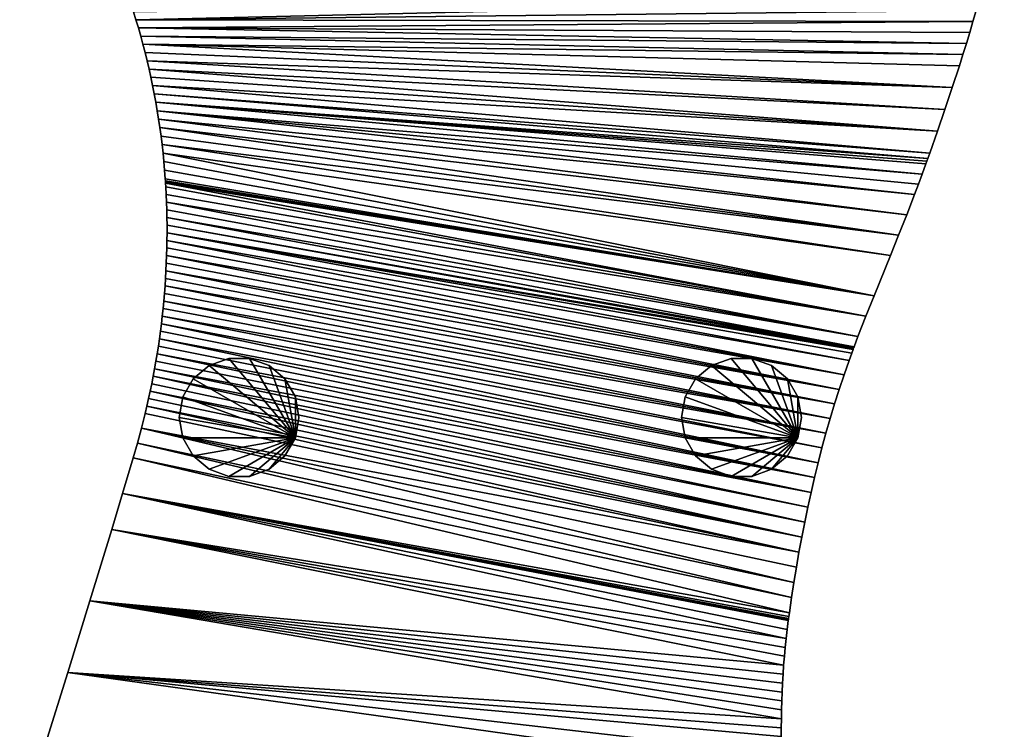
# Model space of a CAD drawing. Extents: x 0 to 34.5, y -80.2 to 0.
# Tile 3 of 21: x 9.2 to 33.9, y -61.8 to -44. Entities that reach past the tile are written whole.
import ezdxf

# ---------------------------------------------------------------- set-up
doc = ezdxf.new("R2010")
doc.units = 0
doc.header["$MEASUREMENT"] = 0
for name, color, linetype in [('A-FURN-3-ST-GD', 252, 'Continuous'), ('A-FURN-3-ST-SI', 160, 'Continuous'), ('A-FURN-3-ST-TP', 150, 'Continuous')]:
    doc.layers.add(name, color=color, linetype=linetype)

msp = doc.modelspace()

# ---------------------------------------------------------------- meshes
at = {"layer": 'A-FURN-3-ST-GD'}
mesh = msp.add_polyface(dxfattribs=at)
corners = [(16.238, -53.947, 0), (16.148, -53.434, 0), (15.887, -52.983, 0), (15.488, -52.648, 0), (14.999, -52.47, 0), (14.478, -52.47, 0), (13.988, -52.648, 0), (13.589, -52.983, 0), (13.329, -53.434, 0), (13.238, -53.947, 0), (13.329, -54.461, 0), (13.589, -54.912, 0), (13.988, -55.247, 0), (14.478, -55.425, 0), (14.999, -55.425, 0), (15.488, -55.247, 0), (15.887, -54.912, 0), (16.148, -54.461, 0), (16.238, -53.947, 0.2), (16.148, -53.434, 0.2), (15.887, -52.983, 0.2), (15.488, -52.648, 0.2), (14.999, -52.47, 0.2), (14.478, -52.47, 0.2), (13.988, -52.648, 0.2), (13.589, -52.983, 0.2), (13.329, -53.434, 0.2), (13.238, -53.947, 0.2), (13.329, -54.461, 0.2), (13.589, -54.912, 0.2), (13.988, -55.247, 0.2), (14.478, -55.425, 0.2), (14.999, -55.425, 0.2), (15.488, -55.247, 0.2), (15.887, -54.912, 0.2), (16.148, -54.461, 0.2), (16.238, -53.947, 0.4), (16.148, -53.434, 0.4), (15.887, -52.983, 0.4), (15.488, -52.648, 0.4), (14.999, -52.47, 0.4), (14.478, -52.47, 0.4), (13.988, -52.648, 0.4), (13.589, -52.983, 0.4), (13.329, -53.434, 0.4), (13.238, -53.947, 0.4), (13.329, -54.461, 0.4), (13.589, -54.912, 0.4), (13.988, -55.247, 0.4), (14.478, -55.425, 0.4), (14.999, -55.425, 0.4), (15.488, -55.247, 0.4), (15.887, -54.912, 0.4), (16.148, -54.461, 0.4), (16.238, -53.947, 0.6), (16.148, -53.434, 0.6), (15.887, -52.983, 0.6), (15.488, -52.648, 0.6), (14.999, -52.47, 0.6), (14.478, -52.47, 0.6), (13.988, -52.648, 0.6), (13.589, -52.983, 0.6), (13.329, -53.434, 0.6), (13.238, -53.947, 0.6), (13.329, -54.461, 0.6), (13.589, -54.912, 0.6), (13.988, -55.247, 0.6), (14.478, -55.425, 0.6), (14.999, -55.425, 0.6), (15.488, -55.247, 0.6), (15.887, -54.912, 0.6), (16.148, -54.461, 0.6), (16.238, -53.947, 0.8), (16.148, -53.434, 0.8), (15.887, -52.983, 0.8), (15.488, -52.648, 0.8), (14.999, -52.47, 0.8), (14.478, -52.47, 0.8), (13.988, -52.648, 0.8), (13.589, -52.983, 0.8), (13.329, -53.434, 0.8), (13.238, -53.947, 0.8), (13.329, -54.461, 0.8), (13.589, -54.912, 0.8), (13.988, -55.247, 0.8), (14.478, -55.425, 0.8), (14.999, -55.425, 0.8), (15.488, -55.247, 0.8), (15.887, -54.912, 0.8), (16.148, -54.461, 0.8), (16.238, -53.947, 1), (16.148, -53.434, 1), (15.887, -52.983, 1), (15.488, -52.648, 1), (14.999, -52.47, 1), (14.478, -52.47, 1), (13.988, -52.648, 1), (13.589, -52.983, 1), (13.329, -53.434, 1), (13.238, -53.947, 1), (13.329, -54.461, 1), (13.589, -54.912, 1), (13.988, -55.247, 1), (14.478, -55.425, 1), (14.999, -55.425, 1), (15.488, -55.247, 1), (15.887, -54.912, 1), (16.148, -54.461, 1)]
mesh.append_faces([[corners[k] for k in face] for face in [(0, 1, 19, 18), (1, 2, 20, 19), (2, 3, 21, 20), (3, 4, 22, 21), (4, 5, 23, 22), (5, 6, 24, 23), (6, 7, 25, 24), (7, 8, 26, 25), (8, 9, 27, 26), (9, 10, 28, 27), (10, 11, 29, 28), (11, 12, 30, 29), (12, 13, 31, 30), (13, 14, 32, 31), (14, 15, 33, 32), (15, 16, 34, 33), (16, 17, 35, 34), (17, 0, 18, 35), (18, 19, 37, 36), (19, 20, 38, 37), (20, 21, 39, 38), (21, 22, 40, 39), (22, 23, 41, 40), (23, 24, 42, 41), (24, 25, 43, 42), (25, 26, 44, 43), (26, 27, 45, 44), (27, 28, 46, 45), (28, 29, 47, 46), (29, 30, 48, 47), (30, 31, 49, 48), (31, 32, 50, 49), (32, 33, 51, 50), (33, 34, 52, 51), (34, 35, 53, 52), (35, 18, 36, 53), (36, 37, 55, 54), (37, 38, 56, 55), (38, 39, 57, 56), (39, 40, 58, 57), (40, 41, 59, 58), (41, 42, 60, 59), (42, 43, 61, 60), (43, 44, 62, 61), (44, 45, 63, 62), (45, 46, 64, 63), (46, 47, 65, 64), (47, 48, 66, 65), (48, 49, 67, 66), (49, 50, 68, 67), (50, 51, 69, 68), (51, 52, 70, 69), (52, 53, 71, 70), (53, 36, 54, 71), (54, 55, 73, 72), (55, 56, 74, 73), (56, 57, 75, 74), (57, 58, 76, 75), (58, 59, 77, 76), (59, 60, 78, 77), (60, 61, 79, 78), (61, 62, 80, 79), (62, 63, 81, 80), (63, 64, 82, 81), (64, 65, 83, 82), (65, 66, 84, 83), (66, 67, 85, 84), (67, 68, 86, 85), (68, 69, 87, 86), (69, 70, 88, 87), (70, 71, 89, 88), (71, 54, 72, 89), (72, 73, 91, 90), (73, 74, 92, 91), (74, 75, 93, 92), (75, 76, 94, 93), (76, 77, 95, 94), (77, 78, 96, 95), (78, 79, 97, 96), (79, 80, 98, 97), (80, 81, 99, 98), (81, 82, 100, 99), (82, 83, 101, 100), (83, 84, 102, 101), (84, 85, 103, 102), (85, 86, 104, 103), (86, 87, 105, 104), (87, 88, 106, 105), (88, 89, 107, 106), (89, 72, 90, 107)]])
mesh.append_faces([[corners[k] for k in face] for face in [(17, 1, 0), (107, 105, 106)]], dxfattribs={"vtx0": -1})
mesh.append_faces([[corners[k] for k in face] for face in [(17, 15, 14), (17, 14, 13), (17, 13, 12), (17, 12, 11), (17, 11, 10), (17, 10, 9), (17, 9, 8), (17, 8, 7), (17, 7, 6), (17, 6, 5), (17, 5, 4), (17, 4, 3), (17, 3, 2), (17, 2, 1), (107, 91, 92), (107, 92, 93), (107, 93, 94), (107, 94, 95), (107, 95, 96), (107, 96, 97), (107, 97, 98), (107, 98, 99), (107, 99, 100), (107, 100, 101), (107, 101, 102), (107, 102, 103), (107, 103, 104), (107, 104, 105)]], dxfattribs={"vtx0": -1, "vtx2": -1})
mesh.append_faces([[corners[k] for k in face] for face in [(17, 16, 15), (107, 90, 91)]], dxfattribs={"vtx2": -1})
mesh = msp.add_polyface(dxfattribs=at)
corners = [(28.819, -53.947, 0), (28.729, -53.434, 0), (28.468, -52.983, 0), (28.069, -52.648, 0), (27.579, -52.47, 0), (27.059, -52.47, 0), (26.569, -52.648, 0), (26.17, -52.983, 0), (25.909, -53.434, 0), (25.819, -53.947, 0), (25.909, -54.461, 0), (26.17, -54.912, 0), (26.569, -55.247, 0), (27.059, -55.425, 0), (27.579, -55.425, 0), (28.069, -55.247, 0), (28.468, -54.912, 0), (28.729, -54.461, 0), (28.819, -53.947, 0.2), (28.729, -53.434, 0.2), (28.468, -52.983, 0.2), (28.069, -52.648, 0.2), (27.579, -52.47, 0.2), (27.059, -52.47, 0.2), (26.569, -52.648, 0.2), (26.17, -52.983, 0.2), (25.909, -53.434, 0.2), (25.819, -53.947, 0.2), (25.909, -54.461, 0.2), (26.17, -54.912, 0.2), (26.569, -55.247, 0.2), (27.059, -55.425, 0.2), (27.579, -55.425, 0.2), (28.069, -55.247, 0.2), (28.468, -54.912, 0.2), (28.729, -54.461, 0.2), (28.819, -53.947, 0.4), (28.729, -53.434, 0.4), (28.468, -52.983, 0.4), (28.069, -52.648, 0.4), (27.579, -52.47, 0.4), (27.059, -52.47, 0.4), (26.569, -52.648, 0.4), (26.17, -52.983, 0.4), (25.909, -53.434, 0.4), (25.819, -53.947, 0.4), (25.909, -54.461, 0.4), (26.17, -54.912, 0.4), (26.569, -55.247, 0.4), (27.059, -55.425, 0.4), (27.579, -55.425, 0.4), (28.069, -55.247, 0.4), (28.468, -54.912, 0.4), (28.729, -54.461, 0.4), (28.819, -53.947, 0.6), (28.729, -53.434, 0.6), (28.468, -52.983, 0.6), (28.069, -52.648, 0.6), (27.579, -52.47, 0.6), (27.059, -52.47, 0.6), (26.569, -52.648, 0.6), (26.17, -52.983, 0.6), (25.909, -53.434, 0.6), (25.819, -53.947, 0.6), (25.909, -54.461, 0.6), (26.17, -54.912, 0.6), (26.569, -55.247, 0.6), (27.059, -55.425, 0.6), (27.579, -55.425, 0.6), (28.069, -55.247, 0.6), (28.468, -54.912, 0.6), (28.729, -54.461, 0.6), (28.819, -53.947, 0.8), (28.729, -53.434, 0.8), (28.468, -52.983, 0.8), (28.069, -52.648, 0.8), (27.579, -52.47, 0.8), (27.059, -52.47, 0.8), (26.569, -52.648, 0.8), (26.17, -52.983, 0.8), (25.909, -53.434, 0.8), (25.819, -53.947, 0.8), (25.909, -54.461, 0.8), (26.17, -54.912, 0.8), (26.569, -55.247, 0.8), (27.059, -55.425, 0.8), (27.579, -55.425, 0.8), (28.069, -55.247, 0.8), (28.468, -54.912, 0.8), (28.729, -54.461, 0.8), (28.819, -53.947, 1), (28.729, -53.434, 1), (28.468, -52.983, 1), (28.069, -52.648, 1), (27.579, -52.47, 1), (27.059, -52.47, 1), (26.569, -52.648, 1), (26.17, -52.983, 1), (25.909, -53.434, 1), (25.819, -53.947, 1), (25.909, -54.461, 1), (26.17, -54.912, 1), (26.569, -55.247, 1), (27.059, -55.425, 1), (27.579, -55.425, 1), (28.069, -55.247, 1), (28.468, -54.912, 1), (28.729, -54.461, 1)]
mesh.append_faces([[corners[k] for k in face] for face in [(0, 1, 19, 18), (1, 2, 20, 19), (2, 3, 21, 20), (3, 4, 22, 21), (4, 5, 23, 22), (5, 6, 24, 23), (6, 7, 25, 24), (7, 8, 26, 25), (8, 9, 27, 26), (9, 10, 28, 27), (10, 11, 29, 28), (11, 12, 30, 29), (12, 13, 31, 30), (13, 14, 32, 31), (14, 15, 33, 32), (15, 16, 34, 33), (16, 17, 35, 34), (17, 0, 18, 35), (18, 19, 37, 36), (19, 20, 38, 37), (20, 21, 39, 38), (21, 22, 40, 39), (22, 23, 41, 40), (23, 24, 42, 41), (24, 25, 43, 42), (25, 26, 44, 43), (26, 27, 45, 44), (27, 28, 46, 45), (28, 29, 47, 46), (29, 30, 48, 47), (30, 31, 49, 48), (31, 32, 50, 49), (32, 33, 51, 50), (33, 34, 52, 51), (34, 35, 53, 52), (35, 18, 36, 53), (36, 37, 55, 54), (37, 38, 56, 55), (38, 39, 57, 56), (39, 40, 58, 57), (40, 41, 59, 58), (41, 42, 60, 59), (42, 43, 61, 60), (43, 44, 62, 61), (44, 45, 63, 62), (45, 46, 64, 63), (46, 47, 65, 64), (47, 48, 66, 65), (48, 49, 67, 66), (49, 50, 68, 67), (50, 51, 69, 68), (51, 52, 70, 69), (52, 53, 71, 70), (53, 36, 54, 71), (54, 55, 73, 72), (55, 56, 74, 73), (56, 57, 75, 74), (57, 58, 76, 75), (58, 59, 77, 76), (59, 60, 78, 77), (60, 61, 79, 78), (61, 62, 80, 79), (62, 63, 81, 80), (63, 64, 82, 81), (64, 65, 83, 82), (65, 66, 84, 83), (66, 67, 85, 84), (67, 68, 86, 85), (68, 69, 87, 86), (69, 70, 88, 87), (70, 71, 89, 88), (71, 54, 72, 89), (72, 73, 91, 90), (73, 74, 92, 91), (74, 75, 93, 92), (75, 76, 94, 93), (76, 77, 95, 94), (77, 78, 96, 95), (78, 79, 97, 96), (79, 80, 98, 97), (80, 81, 99, 98), (81, 82, 100, 99), (82, 83, 101, 100), (83, 84, 102, 101), (84, 85, 103, 102), (85, 86, 104, 103), (86, 87, 105, 104), (87, 88, 106, 105), (88, 89, 107, 106), (89, 72, 90, 107)]])
mesh.append_faces([[corners[k] for k in face] for face in [(17, 1, 0), (107, 105, 106)]], dxfattribs={"vtx0": -1})
mesh.append_faces([[corners[k] for k in face] for face in [(17, 15, 14), (17, 14, 13), (17, 13, 12), (17, 12, 11), (17, 11, 10), (17, 10, 9), (17, 9, 8), (17, 8, 7), (17, 7, 6), (17, 6, 5), (17, 5, 4), (17, 4, 3), (17, 3, 2), (17, 2, 1), (107, 91, 92), (107, 92, 93), (107, 93, 94), (107, 94, 95), (107, 95, 96), (107, 96, 97), (107, 97, 98), (107, 98, 99), (107, 99, 100), (107, 100, 101), (107, 101, 102), (107, 102, 103), (107, 103, 104), (107, 104, 105)]], dxfattribs={"vtx0": -1, "vtx2": -1})
mesh.append_faces([[corners[k] for k in face] for face in [(17, 16, 15), (107, 90, 91)]], dxfattribs={"vtx2": -1})
at = {"layer": 'A-FURN-3-ST-SI'}
mesh = msp.add_polyface(dxfattribs=at)
corners = [(33.65, -41.856, 16.878), (33.598, -42.115, 16.878), (33.598, -42.115, 0.878), (33.543, -42.373, 0.878), (33.543, -42.373, 16.878), (33.514, -42.501, 0.878), (33.514, -42.501, 16.878), (33.507, -42.534, 0.878), (33.507, -42.534, 16.878), (33.499, -42.569, 0.878), (33.499, -42.569, 16.878), (33.482, -42.639, 0.878), (33.482, -42.639, 16.878), (33.415, -42.919, 0.878), (33.415, -42.919, 16.878), (33.344, -43.198, 0.878), (33.344, -43.198, 16.878), (33.271, -43.477, 0.878), (33.271, -43.477, 16.878), (33.194, -43.755, 0.878), (33.194, -43.755, 16.878), (33.115, -44.032, 0.878), (33.115, -44.032, 16.878), (33.034, -44.309, 0.878), (33.034, -44.309, 16.878), (32.95, -44.585, 0.878), (32.95, -44.585, 16.878), (32.865, -44.861, 0.878), (32.865, -44.861, 16.878), (32.777, -45.137, 0.878), (32.777, -45.137, 16.878), (32.597, -45.686, 0.878), (32.597, -45.686, 16.878), (32.412, -46.233, 0.878), (32.412, -46.233, 16.878), (32.224, -46.78, 0.878), (32.224, -46.78, 16.878), (32.033, -47.325, 0.878), (32.033, -47.325, 16.878), (31.985, -47.461, 0.878), (31.985, -47.461, 16.878), (31.961, -47.529, 0.878), (31.961, -47.529, 16.878), (31.937, -47.595, 0.878), (31.937, -47.595, 16.878), (31.845, -47.852, 0.878), (31.845, -47.852, 16.878), (31.751, -48.108, 0.878), (31.751, -48.108, 16.878), (31.654, -48.364, 0.878), (31.654, -48.364, 16.878)]
mesh.append_faces([[corners[k] for k in face] for face in [(0, 1, 2), (3, 2, 1), (1, 4, 3), (5, 3, 4), (4, 6, 5), (7, 5, 6), (6, 8, 7), (9, 7, 8), (8, 10, 9), (11, 9, 10), (10, 12, 11), (13, 11, 12), (12, 14, 13), (15, 13, 14), (14, 16, 15), (17, 15, 16), (16, 18, 17), (19, 17, 18), (18, 20, 19), (21, 19, 20), (20, 22, 21), (23, 21, 22), (22, 24, 23), (25, 23, 24), (24, 26, 25), (27, 25, 26), (26, 28, 27), (29, 27, 28), (28, 30, 29), (31, 29, 30), (30, 32, 31), (33, 31, 32), (32, 34, 33), (35, 33, 34), (34, 36, 35), (37, 35, 36), (36, 38, 37), (39, 37, 38), (38, 40, 39), (41, 39, 40), (40, 42, 41), (43, 41, 42), (42, 44, 43), (45, 43, 44), (44, 46, 45), (47, 45, 46), (46, 48, 47), (49, 47, 48), (48, 50, 49)]])
mesh = msp.add_polyface(dxfattribs=at)
corners = [(12.812, -47.112, 16.878), (12.785, -46.899, 16.878), (12.785, -46.899, 0.878), (12.756, -46.687, 0.878), (12.756, -46.687, 16.878), (12.725, -46.475, 0.878), (12.725, -46.475, 16.878), (12.691, -46.265, 0.878), (12.691, -46.265, 16.878), (12.654, -46.055, 0.878), (12.654, -46.055, 16.878), (12.615, -45.845, 0.878), (12.615, -45.845, 16.878), (12.574, -45.636, 0.878), (12.574, -45.636, 16.878), (12.53, -45.428, 0.878), (12.53, -45.428, 16.878), (12.484, -45.221, 0.878), (12.484, -45.221, 16.878), (12.435, -45.014, 0.878), (12.435, -45.014, 16.878), (12.384, -44.808, 0.878), (12.384, -44.808, 16.878), (12.33, -44.602, 0.878), (12.33, -44.602, 16.878), (12.275, -44.398, 0.878), (12.275, -44.398, 16.878), (12.217, -44.193, 0.878), (12.217, -44.193, 16.878), (12.156, -43.99, 0.878), (12.156, -43.99, 16.878), (12.094, -43.787, 0.878), (12.094, -43.787, 16.878), (12.029, -43.585, 0.878), (12.029, -43.585, 16.878), (11.962, -43.383, 0.878), (11.962, -43.383, 16.878), (11.893, -43.182, 0.878), (11.893, -43.182, 16.878), (11.822, -42.982, 0.878), (11.822, -42.982, 16.878), (11.748, -42.783, 0.878), (11.748, -42.783, 16.878), (11.672, -42.584, 0.878), (11.672, -42.584, 16.878), (11.595, -42.385, 0.878), (11.595, -42.385, 16.878), (11.515, -42.188, 0.878), (11.515, -42.188, 16.878), (11.433, -41.991, 0.878), (11.433, -41.991, 16.878)]
mesh.append_faces([[corners[k] for k in face] for face in [(0, 1, 2), (3, 2, 1), (1, 4, 3), (5, 3, 4), (4, 6, 5), (7, 5, 6), (6, 8, 7), (9, 7, 8), (8, 10, 9), (11, 9, 10), (10, 12, 11), (13, 11, 12), (12, 14, 13), (15, 13, 14), (14, 16, 15), (17, 15, 16), (16, 18, 17), (19, 17, 18), (18, 20, 19), (21, 19, 20), (20, 22, 21), (23, 21, 22), (22, 24, 23), (25, 23, 24), (24, 26, 25), (27, 25, 26), (26, 28, 27), (29, 27, 28), (28, 30, 29), (31, 29, 30), (30, 32, 31), (33, 31, 32), (32, 34, 33), (35, 33, 34), (34, 36, 35), (37, 35, 36), (36, 38, 37), (39, 37, 38), (38, 40, 39), (41, 39, 40), (40, 42, 41), (43, 41, 42), (42, 44, 43), (45, 43, 44), (44, 46, 45), (47, 45, 46), (46, 48, 47), (49, 47, 48), (48, 50, 49)]])
mesh = msp.add_polyface(dxfattribs=at)
corners = [(12.589, -52.916, 0.878), (12.553, -53.103, 0.878), (12.553, -53.103, 16.878), (12.589, -52.916, 16.878), (12.624, -52.728, 0.878), (12.624, -52.728, 16.878), (12.657, -52.541, 0.878), (12.657, -52.541, 16.878), (12.688, -52.353, 0.878), (12.688, -52.353, 16.878), (12.717, -52.165, 0.878), (12.717, -52.165, 16.878), (12.744, -51.977, 0.878), (12.744, -51.977, 16.878), (12.77, -51.789, 0.878), (12.77, -51.789, 16.878), (12.794, -51.6, 0.878), (12.794, -51.6, 16.878), (12.815, -51.412, 0.878), (12.815, -51.412, 16.878), (12.836, -51.223, 0.878), (12.836, -51.223, 16.878), (12.854, -51.033, 0.878), (12.854, -51.033, 16.878), (12.87, -50.844, 0.878), (12.87, -50.844, 16.878), (12.885, -50.654, 0.878), (12.885, -50.654, 16.878), (12.897, -50.465, 0.878), (12.897, -50.465, 16.878), (12.908, -50.275, 0.878), (12.908, -50.275, 16.878), (12.904, -48.172, 0.878), (12.913, -48.364, 0.878), (12.913, -48.364, 16.878), (12.904, -48.172, 16.878), (12.898, -48.076, 0.878), (12.898, -48.076, 16.878), (12.896, -48.05, 0.878), (12.896, -48.05, 16.878), (12.895, -48.023, 0.878), (12.895, -48.023, 16.878), (12.891, -47.97, 0.878), (12.891, -47.97, 16.878), (12.875, -47.754, 0.878), (12.875, -47.754, 16.878), (12.857, -47.539, 0.878), (12.857, -47.539, 16.878), (12.835, -47.325, 0.878), (12.835, -47.325, 16.878), (12.812, -47.112, 0.878), (12.812, -47.112, 16.878), (12.785, -46.899, 0.878)]
mesh.append_faces([[corners[k] for k in face] for face in [(0, 1, 2), (2, 3, 0), (4, 0, 3), (3, 5, 4), (6, 4, 5), (5, 7, 6), (8, 6, 7), (7, 9, 8), (10, 8, 9), (9, 11, 10), (12, 10, 11), (11, 13, 12), (14, 12, 13), (13, 15, 14), (16, 14, 15), (15, 17, 16), (18, 16, 17), (17, 19, 18), (20, 18, 19), (19, 21, 20), (22, 20, 21), (21, 23, 22), (24, 22, 23), (23, 25, 24), (26, 24, 25), (25, 27, 26), (28, 26, 27), (27, 29, 28), (30, 28, 29), (29, 31, 30), (32, 33, 34), (34, 35, 32), (36, 32, 35), (35, 37, 36), (38, 36, 37), (37, 39, 38), (40, 38, 39), (39, 41, 40), (42, 40, 41), (41, 43, 42), (44, 42, 43), (43, 45, 44), (46, 44, 45), (45, 47, 46), (48, 46, 47), (47, 49, 48), (50, 48, 49), (49, 51, 50), (52, 50, 51)]])
mesh = msp.add_polyface(dxfattribs=at)
corners = [(31.457, -48.873, 0.878), (31.654, -48.364, 0.878), (31.654, -48.364, 16.878), (31.457, -48.873, 16.878), (31.254, -49.381, 0.878), (31.254, -49.381, 16.878), (31.049, -49.888, 0.878), (31.049, -49.888, 16.878), (30.637, -50.902, 0.878), (30.637, -50.902, 16.878), (30.434, -51.409, 0.878), (30.434, -51.409, 16.878), (30.236, -51.919, 0.878), (30.236, -51.919, 16.878), (30.139, -52.175, 0.878), (30.139, -52.175, 16.878), (30.127, -52.207, 0.878), (30.127, -52.207, 16.878), (30.124, -52.216, 0.878), (30.124, -52.216, 16.878), (30.119, -52.227, 0.878), (30.119, -52.227, 16.878), (30.111, -52.25, 0.878), (30.111, -52.25, 16.878), (30.078, -52.34, 0.878), (30.078, -52.34, 16.878), (30.012, -52.521, 0.878), (30.012, -52.521, 16.878), (29.886, -52.883, 0.878), (29.886, -52.883, 16.878), (29.765, -53.246, 0.878), (12.917, -50.084, 0.878), (12.908, -50.275, 0.878), (12.908, -50.275, 16.878), (12.917, -50.084, 16.878), (12.924, -49.894, 0.878), (12.924, -49.894, 16.878), (12.929, -49.703, 0.878), (12.929, -49.703, 16.878), (12.933, -49.513, 0.878), (12.933, -49.513, 16.878), (12.934, -49.322, 0.878), (12.934, -49.322, 16.878), (12.934, -49.13, 0.878), (12.934, -49.13, 16.878), (12.932, -48.939, 0.878), (12.932, -48.939, 16.878), (12.927, -48.748, 0.878), (12.927, -48.748, 16.878), (12.921, -48.556, 0.878), (12.921, -48.556, 16.878), (12.913, -48.364, 0.878), (12.913, -48.364, 16.878)]
mesh.append_faces([[corners[k] for k in face] for face in [(0, 1, 2), (2, 3, 0), (4, 0, 3), (3, 5, 4), (6, 4, 5), (5, 7, 6), (8, 6, 7), (7, 9, 8), (10, 8, 9), (9, 11, 10), (12, 10, 11), (11, 13, 12), (14, 12, 13), (13, 15, 14), (16, 14, 15), (15, 17, 16), (18, 16, 17), (17, 19, 18), (20, 18, 19), (19, 21, 20), (22, 20, 21), (21, 23, 22), (24, 22, 23), (23, 25, 24), (26, 24, 25), (25, 27, 26), (28, 26, 27), (27, 29, 28), (30, 28, 29), (31, 32, 33), (33, 34, 31), (35, 31, 34), (34, 36, 35), (37, 35, 36), (36, 38, 37), (39, 37, 38), (38, 40, 39), (41, 39, 40), (40, 42, 41), (43, 41, 42), (42, 44, 43), (45, 43, 44), (44, 46, 45), (47, 45, 46), (46, 48, 47), (49, 47, 48), (48, 50, 49), (51, 49, 50), (50, 52, 51)]])
mesh = msp.add_polyface(dxfattribs=at)
corners = [(29.886, -52.883, 16.878), (29.765, -53.246, 16.878), (29.765, -53.246, 0.878), (29.649, -53.611, 0.878), (29.649, -53.611, 16.878), (29.539, -53.977, 0.878), (29.539, -53.977, 16.878), (29.433, -54.344, 0.878), (29.433, -54.344, 16.878), (29.333, -54.712, 0.878), (29.333, -54.712, 16.878), (29.237, -55.082, 0.878), (29.237, -55.082, 16.878), (29.147, -55.453, 0.878), (29.147, -55.453, 16.878), (29.06, -55.825, 0.878), (29.06, -55.825, 16.878), (28.978, -56.198, 0.878), (28.978, -56.198, 16.878), (28.901, -56.572, 0.878), (28.901, -56.572, 16.878), (28.827, -56.948, 0.878), (28.827, -56.948, 16.878), (28.758, -57.324, 0.878), (28.758, -57.324, 16.878), (28.692, -57.701, 0.878), (28.692, -57.701, 16.878), (28.63, -58.08, 0.878), (28.63, -58.08, 16.878), (28.572, -58.459, 0.878), (28.572, -58.459, 16.878), (28.517, -58.839, 0.878), (28.517, -58.839, 16.878), (28.503, -58.935, 0.878), (28.503, -58.935, 16.878), (28.497, -58.982, 0.878), (28.497, -58.982, 16.878), (28.493, -59.007, 0.878), (28.493, -59.007, 16.878), (28.49, -59.035, 0.878), (28.49, -59.035, 16.878), (28.461, -59.259, 0.878), (28.461, -59.259, 16.878), (28.435, -59.483, 0.878), (28.435, -59.483, 16.878), (28.412, -59.707, 0.878), (28.412, -59.707, 16.878), (28.392, -59.931, 0.878), (28.392, -59.931, 16.878), (28.374, -60.155, 0.878), (28.374, -60.155, 16.878)]
mesh.append_faces([[corners[k] for k in face] for face in [(0, 1, 2), (3, 2, 1), (1, 4, 3), (5, 3, 4), (4, 6, 5), (7, 5, 6), (6, 8, 7), (9, 7, 8), (8, 10, 9), (11, 9, 10), (10, 12, 11), (13, 11, 12), (12, 14, 13), (15, 13, 14), (14, 16, 15), (17, 15, 16), (16, 18, 17), (19, 17, 18), (18, 20, 19), (21, 19, 20), (20, 22, 21), (23, 21, 22), (22, 24, 23), (25, 23, 24), (24, 26, 25), (27, 25, 26), (26, 28, 27), (29, 27, 28), (28, 30, 29), (31, 29, 30), (30, 32, 31), (33, 31, 32), (32, 34, 33), (35, 33, 34), (34, 36, 35), (37, 35, 36), (36, 38, 37), (39, 37, 38), (38, 40, 39), (41, 39, 40), (40, 42, 41), (43, 41, 42), (42, 44, 43), (45, 43, 44), (44, 46, 45), (47, 45, 46), (46, 48, 47), (49, 47, 48), (48, 50, 49)]])
mesh = msp.add_polyface(dxfattribs=at)
corners = [(28.327, -61.049, 16.878), (28.321, -61.272, 16.878), (28.321, -61.272, 0.878), (28.317, -61.496, 0.878), (28.317, -61.496, 16.878), (28.315, -61.719, 0.878), (28.315, -61.719, 16.878), (28.315, -61.942, 0.878), (28.315, -61.942, 16.878), (28.32, -62.388, 0.878), (28.32, -62.388, 16.878), (28.331, -62.834, 0.878), (9.245, -64.266, 16.878), (9.318, -64.012, 16.878), (9.318, -64.012, 0.878), (9.467, -63.505, 0.878), (9.467, -63.505, 16.878), (9.544, -63.252, 0.878), (9.544, -63.252, 16.878), (9.564, -63.189, 0.878), (9.564, -63.189, 16.878), (9.574, -63.158, 0.878), (9.574, -63.158, 16.878), (9.583, -63.128, 0.878), (9.583, -63.128, 16.878), (9.617, -63.016, 0.878), (9.617, -63.016, 16.878), (9.895, -62.122, 0.878), (9.895, -62.122, 16.878), (10.45, -60.333, 0.878), (10.45, -60.333, 16.878), (11.002, -58.543, 0.878), (11.002, -58.543, 16.878), (11.549, -56.752, 0.878), (11.549, -56.752, 16.878), (11.821, -55.856, 0.878), (11.821, -55.856, 16.878), (12.09, -54.959, 0.878), (12.09, -54.959, 16.878), (12.197, -54.59, 0.878), (12.197, -54.59, 16.878), (12.296, -54.22, 0.878), (12.296, -54.22, 16.878), (12.389, -53.848, 0.878), (12.389, -53.848, 16.878), (12.433, -53.662, 0.878), (12.433, -53.662, 16.878), (12.474, -53.476, 0.878), (12.474, -53.476, 16.878), (12.515, -53.289, 0.878), (12.515, -53.289, 16.878), (12.553, -53.103, 0.878), (12.553, -53.103, 16.878)]
mesh.append_faces([[corners[k] for k in face] for face in [(0, 1, 2), (3, 2, 1), (1, 4, 3), (5, 3, 4), (4, 6, 5), (7, 5, 6), (6, 8, 7), (9, 7, 8), (8, 10, 9), (11, 9, 10), (12, 13, 14), (15, 14, 13), (13, 16, 15), (17, 15, 16), (16, 18, 17), (19, 17, 18), (18, 20, 19), (21, 19, 20), (20, 22, 21), (23, 21, 22), (22, 24, 23), (25, 23, 24), (24, 26, 25), (27, 25, 26), (26, 28, 27), (29, 27, 28), (28, 30, 29), (31, 29, 30), (30, 32, 31), (33, 31, 32), (32, 34, 33), (35, 33, 34), (34, 36, 35), (37, 35, 36), (36, 38, 37), (39, 37, 38), (38, 40, 39), (41, 39, 40), (40, 42, 41), (43, 41, 42), (42, 44, 43), (45, 43, 44), (44, 46, 45), (47, 45, 46), (46, 48, 47), (49, 47, 48), (48, 50, 49), (51, 49, 50), (50, 52, 51)]])
mesh = msp.add_polyface(dxfattribs=at)
corners = [(28.359, -60.378, 0.878), (28.374, -60.155, 0.878), (28.374, -60.155, 16.878), (28.359, -60.378, 16.878), (28.346, -60.602, 0.878), (28.346, -60.602, 16.878), (28.335, -60.825, 0.878), (28.335, -60.825, 16.878), (28.327, -61.049, 0.878), (28.327, -61.049, 16.878), (28.321, -61.272, 0.878), (28.32, -62.388, 16.878), (28.331, -62.834, 16.878), (28.331, -62.834, 0.878), (28.348, -63.28, 0.878), (28.348, -63.28, 16.878), (28.371, -63.726, 0.878), (28.371, -63.726, 16.878), (28.397, -64.171, 0.878), (28.397, -64.171, 16.878), (28.427, -64.617, 0.878), (28.427, -64.617, 16.878), (28.461, -65.063, 0.878), (28.461, -65.063, 16.878), (28.496, -65.508, 0.878), (28.496, -65.508, 16.878), (28.57, -66.4, 0.878), (28.57, -66.4, 16.878), (28.607, -66.846, 0.878), (28.607, -66.846, 16.878), (28.626, -67.069, 0.878), (28.626, -67.069, 16.878), (28.63, -67.125, 0.878), (28.63, -67.125, 16.878), (28.633, -67.153, 0.878), (28.633, -67.153, 16.878), (28.634, -67.166, 0.878), (28.634, -67.166, 16.878), (28.635, -67.176, 0.878), (28.635, -67.176, 16.878), (28.641, -67.255, 0.878), (28.641, -67.255, 16.878), (28.692, -67.884, 0.878), (28.692, -67.884, 16.878), (28.742, -68.514, 0.878), (28.742, -68.514, 16.878), (28.788, -69.144, 0.878), (28.788, -69.144, 16.878), (28.83, -69.775, 0.878), (28.83, -69.775, 16.878), (28.848, -70.091, 0.878), (28.848, -70.091, 16.878), (28.865, -70.406, 0.878)]
mesh.append_faces([[corners[k] for k in face] for face in [(0, 1, 2), (2, 3, 0), (4, 0, 3), (3, 5, 4), (6, 4, 5), (5, 7, 6), (8, 6, 7), (7, 9, 8), (10, 8, 9), (11, 12, 13), (14, 13, 12), (12, 15, 14), (16, 14, 15), (15, 17, 16), (18, 16, 17), (17, 19, 18), (20, 18, 19), (19, 21, 20), (22, 20, 21), (21, 23, 22), (24, 22, 23), (23, 25, 24), (26, 24, 25), (25, 27, 26), (28, 26, 27), (27, 29, 28), (30, 28, 29), (29, 31, 30), (32, 30, 31), (31, 33, 32), (34, 32, 33), (33, 35, 34), (36, 34, 35), (35, 37, 36), (38, 36, 37), (37, 39, 38), (40, 38, 39), (39, 41, 40), (42, 40, 41), (41, 43, 42), (44, 42, 43), (43, 45, 44), (46, 44, 45), (45, 47, 46), (48, 46, 47), (47, 49, 48), (50, 48, 49), (49, 51, 50), (52, 50, 51)]])
at = {"layer": 'A-FURN-3-ST-TP'}
mesh = msp.add_polyface(dxfattribs=at)
corners = [(11.672, -42.584, 16.878), (11.748, -42.783, 16.878), (33.899, -40.291, 16.878), (11.822, -42.982, 16.878), (33.864, -40.554, 16.878), (11.893, -43.182, 16.878), (33.786, -41.077, 16.878), (33.698, -41.597, 16.878), (33.743, -41.337, 16.878), (11.962, -43.383, 16.878), (33.65, -41.856, 16.878), (33.598, -42.115, 16.878), (33.543, -42.373, 16.878), (12.029, -43.585, 16.878), (33.514, -42.501, 16.878), (33.507, -42.534, 16.878), (33.499, -42.569, 16.878), (33.482, -42.639, 16.878), (33.415, -42.919, 16.878), (12.094, -43.787, 16.878), (33.344, -43.198, 16.878), (33.271, -43.477, 16.878), (12.156, -43.99, 16.878), (33.194, -43.755, 16.878), (33.115, -44.032, 16.878), (12.217, -44.193, 16.878), (33.034, -44.309, 16.878), (32.95, -44.585, 16.878), (12.275, -44.398, 16.878), (32.865, -44.861, 16.878), (12.33, -44.602, 16.878), (32.777, -45.137, 16.878), (32.597, -45.686, 16.878), (12.384, -44.808, 16.878), (12.435, -45.014, 16.878), (32.412, -46.233, 16.878), (12.484, -45.221, 16.878), (32.224, -46.78, 16.878), (12.53, -45.428, 16.878), (12.574, -45.636, 16.878), (32.033, -47.325, 16.878), (12.615, -45.845, 16.878), (31.985, -47.461, 16.878), (12.654, -46.055, 16.878), (31.961, -47.529, 16.878), (31.937, -47.595, 16.878), (31.845, -47.852, 16.878), (12.691, -46.265, 16.878), (31.751, -48.108, 16.878), (31.654, -48.364, 16.878), (12.725, -46.475, 16.878), (12.756, -46.687, 16.878), (31.457, -48.873, 16.878), (12.785, -46.899, 16.878), (31.254, -49.381, 16.878), (12.812, -47.112, 16.878)]
mesh.append_faces([[corners[k] for k in face] for face in [(5, 7, 8), (9, 10, 7), (9, 11, 10), (9, 12, 11), (13, 14, 12), (13, 15, 14), (13, 16, 15), (13, 17, 16), (13, 18, 17), (19, 20, 18), (19, 21, 20), (22, 23, 21), (22, 24, 23), (25, 26, 24), (25, 27, 26), (28, 29, 27), (30, 31, 29), (30, 32, 31), (34, 35, 32), (36, 37, 35), (39, 40, 37), (41, 42, 40), (43, 44, 42), (43, 45, 44), (43, 46, 45), (47, 48, 46), (47, 49, 48)]], dxfattribs={"vtx0": -1, "vtx2": -1})
mesh.append_faces([[corners[k] for k in face] for face in [(0, 1, 2), (1, 3, 4), (3, 5, 6), (5, 9, 7), (9, 13, 12), (13, 19, 18), (19, 22, 21), (22, 25, 24), (25, 28, 27), (28, 30, 29), (30, 33, 32), (33, 34, 32), (34, 36, 35), (36, 38, 37), (38, 39, 37), (39, 41, 40), (41, 43, 42), (43, 47, 46), (47, 50, 49), (50, 51, 52), (51, 53, 54), (53, 55, 54)]], dxfattribs={"vtx1": -1, "vtx2": -1})
mesh = msp.add_polyface(dxfattribs=at)
corners = [(33.899, -40.291, 0.878), (11.748, -42.783, 0.878), (11.672, -42.584, 0.878), (33.864, -40.554, 0.878), (11.822, -42.982, 0.878), (33.786, -41.077, 0.878), (11.893, -43.182, 0.878), (33.743, -41.337, 0.878), (33.698, -41.597, 0.878), (11.962, -43.383, 0.878), (33.65, -41.856, 0.878), (33.598, -42.115, 0.878), (33.543, -42.373, 0.878), (12.029, -43.585, 0.878), (33.514, -42.501, 0.878), (33.507, -42.534, 0.878), (33.499, -42.569, 0.878), (33.482, -42.639, 0.878), (33.415, -42.919, 0.878), (12.094, -43.787, 0.878), (33.344, -43.198, 0.878), (33.271, -43.477, 0.878), (12.156, -43.99, 0.878), (33.194, -43.755, 0.878), (33.115, -44.032, 0.878), (12.217, -44.193, 0.878), (33.034, -44.309, 0.878), (32.95, -44.585, 0.878), (12.275, -44.398, 0.878), (32.865, -44.861, 0.878), (12.33, -44.602, 0.878), (32.777, -45.137, 0.878), (32.597, -45.686, 0.878), (12.384, -44.808, 0.878), (12.435, -45.014, 0.878), (32.412, -46.233, 0.878), (12.484, -45.221, 0.878), (32.224, -46.78, 0.878), (12.53, -45.428, 0.878), (12.574, -45.636, 0.878), (32.033, -47.325, 0.878), (12.615, -45.845, 0.878), (31.985, -47.461, 0.878), (12.654, -46.055, 0.878), (31.961, -47.529, 0.878), (31.937, -47.595, 0.878), (31.845, -47.852, 0.878), (12.691, -46.265, 0.878), (31.751, -48.108, 0.878), (31.654, -48.364, 0.878), (12.725, -46.475, 0.878), (31.457, -48.873, 0.878), (12.756, -46.687, 0.878), (31.254, -49.381, 0.878), (12.785, -46.899, 0.878), (12.812, -47.112, 0.878)]
mesh.append_faces([[corners[k] for k in face] for face in [(0, 1, 2), (3, 4, 1), (5, 6, 4), (8, 9, 6), (12, 13, 9), (18, 19, 13), (21, 22, 19), (24, 25, 22), (27, 28, 25), (29, 30, 28), (32, 33, 30), (32, 34, 33), (35, 36, 34), (37, 38, 36), (37, 39, 38), (40, 41, 39), (42, 43, 41), (46, 47, 43), (49, 50, 47), (51, 52, 50), (53, 54, 52), (53, 55, 54)]], dxfattribs={"vtx0": -1, "vtx2": -1})
mesh.append_faces([[corners[k] for k in face] for face in [(7, 8, 6), (8, 10, 9), (10, 11, 9), (11, 12, 9), (12, 14, 13), (14, 15, 13), (15, 16, 13), (16, 17, 13), (17, 18, 13), (18, 20, 19), (20, 21, 19), (21, 23, 22), (23, 24, 22), (24, 26, 25), (26, 27, 25), (27, 29, 28), (29, 31, 30), (31, 32, 30), (32, 35, 34), (35, 37, 36), (37, 40, 39), (40, 42, 41), (42, 44, 43), (44, 45, 43), (45, 46, 43), (46, 48, 47), (48, 49, 47)]], dxfattribs={"vtx1": -1, "vtx2": -1})
mesh = msp.add_polyface(dxfattribs=at)
corners = [(12.725, -46.475, 16.878), (31.457, -48.873, 16.878), (31.654, -48.364, 16.878), (12.756, -46.687, 16.878), (31.254, -49.381, 16.878), (12.812, -47.112, 16.878), (31.049, -49.888, 16.878), (12.835, -47.325, 16.878), (30.637, -50.902, 16.878), (12.857, -47.539, 16.878), (12.875, -47.754, 16.878), (12.891, -47.97, 16.878), (12.895, -48.023, 16.878), (12.896, -48.05, 16.878), (12.898, -48.076, 16.878), (30.434, -51.409, 16.878), (12.904, -48.172, 16.878), (12.913, -48.364, 16.878), (12.921, -48.556, 16.878), (30.236, -51.919, 16.878), (12.927, -48.748, 16.878), (12.932, -48.939, 16.878), (30.139, -52.175, 16.878), (12.934, -49.13, 16.878), (30.127, -52.207, 16.878), (30.124, -52.216, 16.878), (12.934, -49.322, 16.878), (30.119, -52.227, 16.878), (30.111, -52.25, 16.878), (30.078, -52.34, 16.878), (30.012, -52.521, 16.878), (12.933, -49.513, 16.878), (29.886, -52.883, 16.878), (12.929, -49.703, 16.878), (12.924, -49.894, 16.878), (29.765, -53.246, 16.878), (12.917, -50.084, 16.878), (12.908, -50.275, 16.878), (29.649, -53.611, 16.878), (12.897, -50.465, 16.878), (12.885, -50.654, 16.878), (29.539, -53.977, 16.878), (12.87, -50.844, 16.878), (12.854, -51.033, 16.878), (29.433, -54.344, 16.878), (12.836, -51.223, 16.878), (12.815, -51.412, 16.878), (29.333, -54.712, 16.878), (12.794, -51.6, 16.878), (12.77, -51.789, 16.878), (29.237, -55.082, 16.878), (12.744, -51.977, 16.878), (12.717, -52.165, 16.878), (29.147, -55.453, 16.878), (12.688, -52.353, 16.878)]
mesh.append_faces([[corners[k] for k in face] for face in [(0, 1, 2), (3, 4, 1), (5, 6, 4), (7, 8, 6), (14, 15, 8), (18, 19, 15), (21, 22, 19), (23, 24, 22), (23, 25, 24), (26, 27, 25), (26, 28, 27), (26, 29, 28), (26, 30, 29), (31, 32, 30), (34, 35, 32), (37, 38, 35), (40, 41, 38), (43, 44, 41), (46, 47, 44)]], dxfattribs={"vtx0": -1, "vtx2": -1})
mesh.append_faces([[corners[k] for k in face] for face in [(5, 7, 6), (7, 9, 8), (9, 10, 8), (10, 11, 8), (11, 12, 8), (12, 13, 8), (13, 14, 8), (14, 16, 15), (16, 17, 15), (17, 18, 15), (18, 20, 19), (20, 21, 19), (21, 23, 22), (23, 26, 25), (26, 31, 30), (31, 33, 32), (33, 34, 32), (34, 36, 35), (36, 37, 35), (37, 39, 38), (39, 40, 38), (40, 42, 41), (42, 43, 41), (43, 45, 44), (45, 46, 44), (46, 48, 47), (48, 49, 50), (49, 51, 50), (51, 52, 53), (52, 54, 53)]], dxfattribs={"vtx1": -1, "vtx2": -1})
mesh = msp.add_polyface(dxfattribs=at)
corners = [(31.654, -48.364, 0.878), (31.457, -48.873, 0.878), (12.725, -46.475, 0.878), (31.254, -49.381, 0.878), (12.756, -46.687, 0.878), (31.049, -49.888, 0.878), (12.812, -47.112, 0.878), (12.835, -47.325, 0.878), (30.637, -50.902, 0.878), (12.857, -47.539, 0.878), (12.875, -47.754, 0.878), (12.891, -47.97, 0.878), (12.895, -48.023, 0.878), (12.896, -48.05, 0.878), (12.898, -48.076, 0.878), (30.434, -51.409, 0.878), (12.904, -48.172, 0.878), (12.913, -48.364, 0.878), (12.921, -48.556, 0.878), (30.236, -51.919, 0.878), (12.927, -48.748, 0.878), (12.932, -48.939, 0.878), (30.139, -52.175, 0.878), (12.934, -49.13, 0.878), (30.127, -52.207, 0.878), (30.124, -52.216, 0.878), (12.934, -49.322, 0.878), (30.119, -52.227, 0.878), (30.111, -52.25, 0.878), (30.078, -52.34, 0.878), (30.012, -52.521, 0.878), (12.933, -49.513, 0.878), (29.886, -52.883, 0.878), (12.929, -49.703, 0.878), (12.924, -49.894, 0.878), (29.765, -53.246, 0.878), (12.917, -50.084, 0.878), (12.908, -50.275, 0.878), (29.649, -53.611, 0.878), (12.897, -50.465, 0.878), (12.885, -50.654, 0.878), (29.539, -53.977, 0.878), (12.87, -50.844, 0.878), (12.854, -51.033, 0.878), (29.433, -54.344, 0.878), (12.836, -51.223, 0.878), (12.815, -51.412, 0.878), (29.333, -54.712, 0.878), (12.794, -51.6, 0.878), (29.237, -55.082, 0.878), (12.77, -51.789, 0.878), (12.744, -51.977, 0.878), (29.147, -55.453, 0.878), (12.717, -52.165, 0.878), (12.688, -52.353, 0.878)]
mesh.append_faces([[corners[k] for k in face] for face in [(5, 7, 6), (8, 9, 7), (8, 10, 9), (8, 11, 10), (8, 12, 11), (8, 13, 12), (8, 14, 13), (15, 16, 14), (15, 17, 16), (15, 18, 17), (19, 20, 18), (19, 21, 20), (22, 23, 21), (25, 26, 23), (30, 31, 26), (32, 33, 31), (32, 34, 33), (35, 36, 34), (35, 37, 36), (38, 39, 37), (38, 40, 39), (41, 42, 40), (41, 43, 42), (44, 45, 43), (44, 46, 45), (47, 48, 46), (49, 50, 48), (49, 51, 50), (52, 53, 51), (52, 54, 53)]], dxfattribs={"vtx0": -1, "vtx2": -1})
mesh.append_faces([[corners[k] for k in face] for face in [(0, 1, 2), (1, 3, 4), (3, 5, 6), (5, 8, 7), (8, 15, 14), (15, 19, 18), (19, 22, 21), (22, 24, 23), (24, 25, 23), (25, 27, 26), (27, 28, 26), (28, 29, 26), (29, 30, 26), (30, 32, 31), (32, 35, 34), (35, 38, 37), (38, 41, 40), (41, 44, 43), (44, 47, 46)]], dxfattribs={"vtx1": -1, "vtx2": -1})
mesh = msp.add_polyface(dxfattribs=at)
corners = [(12.794, -51.6, 16.878), (29.237, -55.082, 16.878), (29.333, -54.712, 16.878), (12.744, -51.977, 16.878), (29.147, -55.453, 16.878), (12.688, -52.353, 16.878), (29.06, -55.825, 16.878), (12.657, -52.541, 16.878), (12.624, -52.728, 16.878), (28.978, -56.198, 16.878), (12.589, -52.916, 16.878), (28.901, -56.572, 16.878), (12.553, -53.103, 16.878), (12.515, -53.289, 16.878), (28.827, -56.948, 16.878), (12.474, -53.476, 16.878), (12.433, -53.662, 16.878), (28.758, -57.324, 16.878), (12.389, -53.848, 16.878), (12.296, -54.22, 16.878), (28.692, -57.701, 16.878), (28.63, -58.08, 16.878), (12.197, -54.59, 16.878), (28.572, -58.459, 16.878), (12.09, -54.959, 16.878), (28.517, -58.839, 16.878), (11.821, -55.856, 16.878), (28.503, -58.935, 16.878), (28.497, -58.982, 16.878), (28.493, -59.007, 16.878), (28.49, -59.035, 16.878), (28.461, -59.259, 16.878), (28.435, -59.483, 16.878), (11.549, -56.752, 16.878), (28.412, -59.707, 16.878), (28.392, -59.931, 16.878), (28.374, -60.155, 16.878), (11.002, -58.543, 16.878), (28.359, -60.378, 16.878), (28.346, -60.602, 16.878), (28.335, -60.825, 16.878), (28.327, -61.049, 16.878), (28.321, -61.272, 16.878), (28.317, -61.496, 16.878), (10.45, -60.333, 16.878), (28.315, -61.719, 16.878), (28.315, -61.942, 16.878), (28.32, -62.388, 16.878), (28.331, -62.834, 16.878), (9.895, -62.122, 16.878), (28.348, -63.28, 16.878), (28.371, -63.726, 16.878), (9.617, -63.016, 16.878), (28.427, -64.617, 16.878)]
mesh.append_faces([[corners[k] for k in face] for face in [(0, 1, 2), (3, 4, 1), (5, 6, 4), (8, 9, 6), (10, 11, 9), (13, 14, 11), (16, 17, 14), (19, 20, 17), (19, 21, 20), (22, 23, 21), (24, 25, 23), (26, 27, 25), (26, 28, 27), (26, 29, 28), (26, 30, 29), (26, 31, 30), (26, 32, 31), (33, 34, 32), (33, 35, 34), (33, 36, 35), (37, 38, 36), (37, 39, 38), (37, 40, 39), (37, 41, 40), (37, 42, 41), (37, 43, 42), (44, 45, 43), (44, 46, 45), (44, 47, 46), (44, 48, 47), (49, 50, 48), (49, 51, 50)]], dxfattribs={"vtx0": -1, "vtx2": -1})
mesh.append_faces([[corners[k] for k in face] for face in [(5, 7, 6), (7, 8, 6), (8, 10, 9), (10, 12, 11), (12, 13, 11), (13, 15, 14), (15, 16, 14), (16, 18, 17), (18, 19, 17), (19, 22, 21), (22, 24, 23), (24, 26, 25), (26, 33, 32), (33, 37, 36), (37, 44, 43), (44, 49, 48), (49, 52, 53)]], dxfattribs={"vtx1": -1, "vtx2": -1})
mesh = msp.add_polyface(dxfattribs=at)
corners = [(29.333, -54.712, 0.878), (29.237, -55.082, 0.878), (12.794, -51.6, 0.878), (29.147, -55.453, 0.878), (12.744, -51.977, 0.878), (29.06, -55.825, 0.878), (12.688, -52.353, 0.878), (12.657, -52.541, 0.878), (12.624, -52.728, 0.878), (28.978, -56.198, 0.878), (12.589, -52.916, 0.878), (28.901, -56.572, 0.878), (12.553, -53.103, 0.878), (12.515, -53.289, 0.878), (28.827, -56.948, 0.878), (12.474, -53.476, 0.878), (12.433, -53.662, 0.878), (28.758, -57.324, 0.878), (12.389, -53.848, 0.878), (12.296, -54.22, 0.878), (28.692, -57.701, 0.878), (28.63, -58.08, 0.878), (12.197, -54.59, 0.878), (28.572, -58.459, 0.878), (12.09, -54.959, 0.878), (28.517, -58.839, 0.878), (11.821, -55.856, 0.878), (28.503, -58.935, 0.878), (28.497, -58.982, 0.878), (28.493, -59.007, 0.878), (28.49, -59.035, 0.878), (28.461, -59.259, 0.878), (28.435, -59.483, 0.878), (11.549, -56.752, 0.878), (28.412, -59.707, 0.878), (28.392, -59.931, 0.878), (28.374, -60.155, 0.878), (11.002, -58.543, 0.878), (28.359, -60.378, 0.878), (28.346, -60.602, 0.878), (28.335, -60.825, 0.878), (28.327, -61.049, 0.878), (28.321, -61.272, 0.878), (28.317, -61.496, 0.878), (10.45, -60.333, 0.878), (28.315, -61.719, 0.878), (28.315, -61.942, 0.878), (28.32, -62.388, 0.878), (28.331, -62.834, 0.878), (9.895, -62.122, 0.878), (28.348, -63.28, 0.878), (28.371, -63.726, 0.878), (28.427, -64.617, 0.878), (9.617, -63.016, 0.878)]
mesh.append_faces([[corners[k] for k in face] for face in [(5, 7, 6), (5, 8, 7), (9, 10, 8), (11, 12, 10), (11, 13, 12), (14, 15, 13), (14, 16, 15), (17, 18, 16), (17, 19, 18), (21, 22, 19), (23, 24, 22), (25, 26, 24), (32, 33, 26), (36, 37, 33), (43, 44, 37), (48, 49, 44), (52, 53, 49)]], dxfattribs={"vtx0": -1, "vtx2": -1})
mesh.append_faces([[corners[k] for k in face] for face in [(0, 1, 2), (1, 3, 4), (3, 5, 6), (5, 9, 8), (9, 11, 10), (11, 14, 13), (14, 17, 16), (17, 20, 19), (20, 21, 19), (21, 23, 22), (23, 25, 24), (25, 27, 26), (27, 28, 26), (28, 29, 26), (29, 30, 26), (30, 31, 26), (31, 32, 26), (32, 34, 33), (34, 35, 33), (35, 36, 33), (36, 38, 37), (38, 39, 37), (39, 40, 37), (40, 41, 37), (41, 42, 37), (42, 43, 37), (43, 45, 44), (45, 46, 44), (46, 47, 44), (47, 48, 44), (48, 50, 49), (50, 51, 49)]], dxfattribs={"vtx1": -1, "vtx2": -1})

doc.saveas('drawing.dxf')
